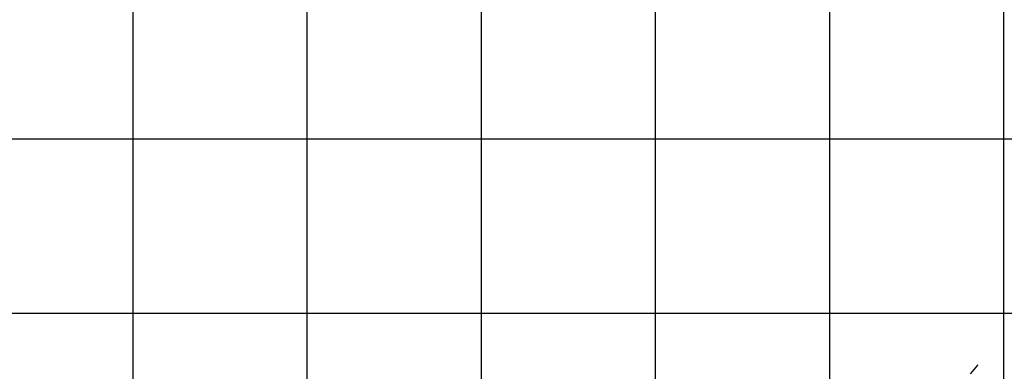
# Model space of a CAD drawing. Header units: millimetres. Extents: x 196436 to 199900, y 8705373 to 8708636.
# Tile 208 of 241: x 198735 to 199300, y 8707267 to 8707468. Entities that reach past the tile are written whole.
import ezdxf

# ---------------------------------------------------------------- set-up
doc = ezdxf.new("R2010")
doc.units = ezdxf.units.MM
doc.header["$LTSCALE"] = 5
doc.layers.add('$CURVAS2', color=40, linetype='Continuous')
doc.layers.add('MALHA', color=9, linetype='Continuous')

msp = doc.modelspace()

# ---------------------------------------------------------------- linework, layer by layer
at = {"layer": '$CURVAS2'}
msp.add_polyline3d([(199285.27, 8707270.368, 707), (199285.067, 8707270.125, 707), (199282.224, 8707266.73, 707), (199280.893, 8707265.143, 707)], dxfattribs=at)
at = {"layer": 'MALHA'}
for p, q in [((198800, 8708635.599), (198800, 8705384.785)), ((198800, 8708635.599), (198800, 8705384.785)), ((198900, 8708635.599), (198900, 8705384.785)), ((198900, 8708635.599), (198900, 8705384.785)), ((199000, 8708635.599), (199000, 8705384.785)), ((199000, 8708635.599), (199000, 8705384.785)), ((199000, 8708300), (199000, 8706900)), ((199000, 8708300), (199000, 8706900)), ((199100, 8708300), (199100, 8706900)), ((199100, 8708300), (199100, 8706900)), ((199200, 8708300), (199200, 8706900)), ((199200, 8708300), (199200, 8706900)), ((199300, 8708300), (199300, 8706900)), ((199300, 8708300), (199300, 8706900)), ((196441.61, 8707400), (199000, 8707400)), ((196441.61, 8707400), (199000, 8707400)), ((199000, 8707400), (199900, 8707400)), ((199000, 8707400), (199900, 8707400)), ((196441.61, 8707300), (199000, 8707300)), ((196441.61, 8707300), (199000, 8707300)), ((199000, 8707300), (199900, 8707300)), ((199000, 8707300), (199900, 8707300))]:
    msp.add_line(p, q, dxfattribs=at)

doc.saveas('drawing.dxf')
